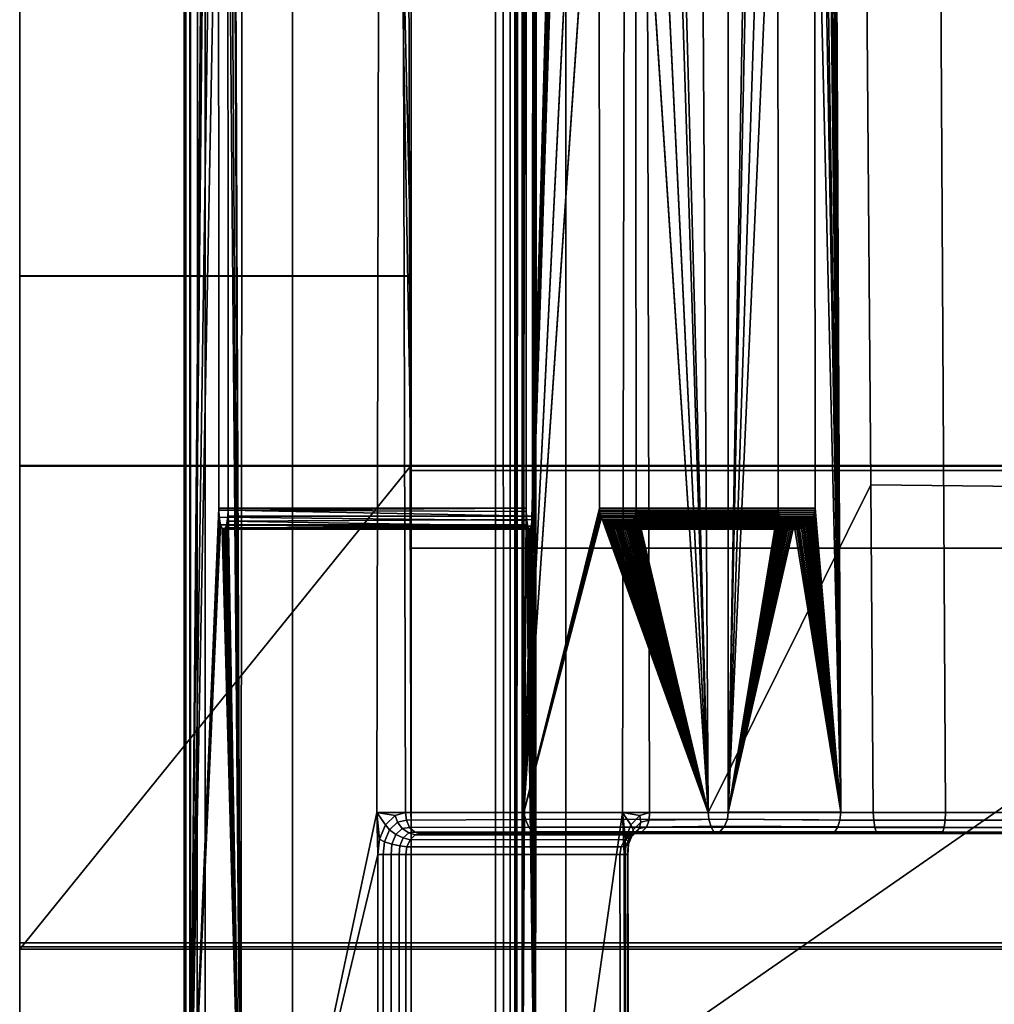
# Model space of a CAD drawing. Extents: x -11.8 to 11.8, y 0 to 23.7.
# Tile 4 of 52: x -11.8 to -9.5, y 4.4 to 6.8. Entities that reach past the tile are written whole.
import ezdxf

# ---------------------------------------------------------------- set-up
doc = ezdxf.new("R2010")
doc.units = 0
doc.layers.add('SHPM78Z54N_TRADECAD', color=7, linetype='CONTINUOUS')

msp = doc.modelspace()

# ---------------------------------------------------------------- linework, layer by layer
at = {"layer": 'SHPM78Z54N_TRADECAD'}
for points in [[(-10.9122, 3.9269, 33.0011), (-10.9122, 15.0961, 19.7089), (-10.9122, 21.3133, 19.7324), (-10.9122, 22.9695, 26.2503)], [(-10.9122, 22.9695, 26.2503), (-10.9122, 22.9609, 32.9904), (-10.9122, 3.9269, 33.0011)], [(-10.9122, 22.9659, 33.0011), (-9.1047, 21.874, 33.0011), (-9.1047, 5.1816, 33.0011), (-10.9122, 3.9269, 33.0011)], [(-10.9122, 22.9609, 32.9904), (-10.9122, 22.9659, 33.0011), (-10.9122, 3.9269, 33.0011)], [(-11.4521, 15.0164, 19.7867), (-11.4521, 21.3805, 19.7743), (-11.4368, 19.7363, 29.287), (-11.4521, 3.9459, 29.1788)], [(-10.6468, 19.7363, 29.2866), (-10.6621, 21.3805, 19.7738), (-10.6621, 15.0163, 19.7862), (-10.6621, 3.9458, 29.1783)], [(-11.4521, 3.9459, 29.2038), (-11.4521, 3.9459, 29.1788), (-11.4368, 19.7363, 29.287), (-11.4368, 19.7359, 29.312)], [(-11.4521, 3.9459, 29.2288), (-11.4521, 3.9459, 29.2038), (-11.4368, 19.7359, 29.312), (-11.4368, 19.7357, 29.337)], [(-11.4367, 19.7357, 29.387), (-11.4369, 19.7516, 31.9273), (-11.4385, 3.9459, 31.8768), (-11.452, 3.9459, 29.2788)], [(-11.4369, 19.7516, 31.9273), (-11.3723, 13.2742, 32.1813), (-11.3734, 11.3645, 32.1807), (-11.4385, 3.9459, 31.8768)], [(-11.3021, 19.7516, 32.4329), (-11.3175, 3.9459, 32.4037), (-11.3476, 11.3548, 32.2775), (-11.3465, 13.2645, 32.278)], [(-11.1946, 3.9459, 32.6777), (-11.3175, 3.9459, 32.4037), (-11.3021, 19.7516, 32.4329), (-11.1947, 19.7516, 32.6785)], [(-10.9941, 4.8908, 32.9711), (-11.1946, 3.9459, 32.6777), (-11.1947, 19.7516, 32.6785), (-10.9644, 19.7516, 33.0082)], [(-10.9258, 4.8909, 33.0484), (-10.9941, 4.8908, 32.9711), (-10.9644, 19.7516, 33.0082)], [(-10.6436, 19.7516, 33.3356), (-10.6445, 4.8909, 33.3333), (-10.9258, 4.8909, 33.0484), (-10.9644, 19.7516, 33.0082)], [(-10.6621, 3.9458, 29.1783), (-10.6621, 3.9458, 29.2033), (-10.6468, 19.7359, 29.3116), (-10.6468, 19.7363, 29.2866)], [(-10.6621, 3.9458, 29.2033), (-10.6621, 3.9458, 29.2283), (-10.6468, 19.7357, 29.3366), (-10.6468, 19.7359, 29.3116)], [(-10.662, 3.9458, 29.2783), (-10.6485, 3.9459, 31.8068), (-10.6469, 19.7516, 31.8578), (-10.6467, 19.7356, 29.3865)], [(-10.6422, 14.2395, 31.8659), (-10.6437, 17.1145, 31.8665), (-10.6469, 19.7516, 31.8578), (-10.6485, 3.9459, 31.8068)], [(-10.4696, 13.2645, 33.4259), (-10.4684, 11.3645, 33.424), (-10.6445, 4.8909, 33.3333), (-10.6436, 19.7516, 33.3356)], [(-10.6226, 10.3895, 31.9663), (-10.6171, 3.9458, 32.0106), (-10.6072, 19.7515, 32.0545), (-10.6226, 11.3548, 31.9653)], [(-10.6171, 3.9458, 32.0106), (-10.5447, 3.9456, 32.2446), (-10.5459, 19.7513, 32.2452), (-10.6072, 19.7515, 32.0545)], [(-10.4104, 4.8907, 32.4603), (-10.3807, 19.7518, 32.4973), (-10.5459, 19.7513, 32.2452), (-10.5447, 3.9456, 32.2446)], [(-10.3807, 19.7518, 32.4973), (-10.4104, 4.8907, 32.4603), (-10.3458, 4.8909, 32.5269)], [(-10.2064, 4.8909, 33.5641), (-10.3815, 11.3645, 33.4738), (-10.3836, 13.2645, 33.477), (-10.2988, 19.7516, 33.5434)], [(-10.1585, 4.8919, 32.683), (-10.158, 19.7526, 32.6826), (-10.3807, 19.7518, 32.4973), (-10.3458, 4.8909, 32.5269)], [(-9.9333, 19.7516, 33.6764), (-9.82, 5.6699, 33.7016), (-10.2064, 4.8909, 33.5641), (-10.2988, 19.7516, 33.5434)], [(-10.1585, 4.8919, 32.683), (-10.0434, 11.3645, 32.7569), (-10.0447, 13.2645, 32.7589), (-10.158, 19.7526, 32.6826)], [(-9.8908, 4.8919, 32.8382), (-9.9635, 19.7526, 32.8245), (-9.9636, 17.1145, 32.8178), (-9.9626, 16.1395, 32.8161)], [(-9.642, 4.8913, 32.9253), (-9.725, 19.7519, 32.9009), (-9.9635, 19.7526, 32.8245), (-9.8908, 4.8919, 32.8382)], [(-9.4794, 19.7516, 33.7331), (-9.3116, 5.6646, 33.7334), (-9.82, 5.6699, 33.7016), (-9.9333, 19.7516, 33.6764)], [(-9.2668, 4.8909, 32.9434), (-9.4432, 19.7516, 32.9431), (-9.725, 19.7519, 32.9009), (-9.642, 4.8913, 32.9253)], [(-11.452, 3.9459, 29.2538), (-11.4521, 3.9459, 29.2288), (-11.4368, 19.7357, 29.337), (-11.4367, 19.7356, 29.362)], [(-11.452, 3.9459, 29.2788), (-11.452, 3.9459, 29.2538), (-11.4367, 19.7356, 29.362), (-11.4367, 19.7357, 29.387)], [(-10.6621, 3.9458, 29.2283), (-10.662, 3.9458, 29.2533), (-10.6467, 19.7356, 29.3615), (-10.6468, 19.7357, 29.3366)], [(-10.662, 3.9458, 29.2533), (-10.662, 3.9458, 29.2783), (-10.6467, 19.7356, 29.3865), (-10.6467, 19.7356, 29.3615)], [(-9.8908, 4.8919, 32.8382), (-9.9626, 16.1395, 32.8161), (-9.9604, 14.2395, 32.8128)], [(-10.926, 10.1038, 12.6134), (-10.9122, 15.0961, 19.7089), (-10.9122, 3.9269, 33.0011), (-10.9122, 4.7232, 19.6589)], [(-11.4521, 15.0164, 19.7867), (-11.4521, 3.9459, 29.1788), (-11.4521, 3.9777, 13.305), (-11.4521, 15.0178, 13.305)], [(-11.4521, 3.9812, 11.5923), (-11.4521, 13.0503, 11.5923), (-11.4521, 15.0178, 13.305), (-11.4521, 3.9777, 13.305)], [(-10.6621, 3.9777, 13.305), (-10.6621, 15.0177, 13.305), (-10.6621, 13.0502, 11.5923), (-10.6621, 3.9811, 11.5923)], [(-10.6621, 3.9777, 13.305), (-10.6621, 3.9458, 29.1783), (-10.6621, 15.0163, 19.7862), (-10.6621, 15.0177, 13.305)], [(10.8391, 12.2355, 0.0397), (-11.8433, 14.8549, 0.0397), (-11.8433, 4.581, 0.0397), (10.8391, 4.581, 0.0397)], [(-11.8433, 4.581, 0.0397), (-11.8433, 14.8549, 0.0397), (-11.8433, 13.1114, 3.0908), (-11.8433, 8.378, 3.5149)], [(-10.6485, 3.9459, 31.8068), (-10.6408, 11.3645, 31.8652), (-10.6416, 13.2742, 31.8666), (-10.6422, 14.2395, 31.8659)], [(-9.8908, 4.8919, 32.8382), (-9.9604, 14.2395, 32.8128), (-9.9594, 13.2645, 32.8111)], [(-9.8908, 4.8919, 32.8382), (-9.9594, 13.2645, 32.8111), (-9.9572, 11.3645, 32.8078)], [(-11.4521, 3.9822, 11.0751), (-11.4522, 7.3904, 8.1058), (-11.4521, 13.0503, 11.5923), (-11.4521, 3.9812, 11.5923)], [(-10.6621, 13.0502, 11.5923), (-10.6622, 7.3903, 8.1053), (-10.6621, 3.9822, 11.0746), (-10.6621, 3.9811, 11.5923)], [(-11.4385, 3.9459, 31.8768), (-11.3734, 11.3645, 32.1807), (-11.3727, 10.3992, 32.1814)], [(-11.3175, 3.9459, 32.4037), (-11.3477, 10.3895, 32.2786), (-11.3476, 11.3548, 32.2775)], [(-10.6485, 3.9459, 31.8068), (-10.6394, 8.4895, 31.8646), (-10.6399, 10.4039, 31.8671), (-10.6408, 11.3645, 31.8652)], [(-10.6445, 4.8909, 33.3333), (-10.4684, 11.3645, 33.424), (-10.4682, 11.3596, 33.4241)], [(-10.6445, 4.8909, 33.3333), (-10.4682, 11.3596, 33.4241), (-10.4678, 11.3564, 33.4243)], [(-10.6445, 4.8909, 33.3333), (-10.4678, 11.3564, 33.4243), (-10.4669, 11.3517, 33.4248)], [(-10.2064, 4.8909, 33.5641), (-10.3808, 10.3895, 33.4727), (-10.3815, 11.3645, 33.4738)], [(-10.1585, 4.8919, 32.683), (-10.0428, 10.3895, 32.7559), (-10.0434, 11.3645, 32.7569)], [(-9.9562, 10.3895, 32.8061), (-9.8908, 4.8919, 32.8382), (-9.9572, 11.3645, 32.8078)], [(-10.6445, 4.8909, 33.3333), (-10.4669, 11.3517, 33.4248), (-10.4657, 11.3472, 33.4255)], [(-10.6445, 4.8909, 33.3333), (-10.4657, 11.3472, 33.4255), (-10.4641, 11.3429, 33.4264)], [(-10.6445, 4.8909, 33.3333), (-10.4641, 11.3429, 33.4264), (-10.4622, 11.3388, 33.4275)], [(-10.6445, 4.8909, 33.3333), (-10.4622, 11.3388, 33.4275), (-10.46, 11.335, 33.4287)], [(-10.6445, 4.8909, 33.3333), (-10.46, 11.335, 33.4287), (-10.4575, 11.3314, 33.4302)], [(-10.6445, 4.8909, 33.3333), (-10.4575, 11.3314, 33.4302), (-10.4547, 11.3281, 33.4318)], [(-10.6445, 4.8909, 33.3333), (-10.4547, 11.3281, 33.4318), (-10.4517, 11.3251, 33.4335)], [(-10.6445, 4.8909, 33.3333), (-10.4517, 11.3251, 33.4335), (-10.4484, 11.3224, 33.4354)], [(-10.6445, 4.8909, 33.3333), (-10.4484, 11.3224, 33.4354), (-10.4449, 11.3201, 33.4373)], [(-10.6445, 4.8909, 33.3333), (-10.4449, 11.3201, 33.4373), (-10.4412, 11.3182, 33.4395), (-10.4677, 10.3895, 33.423)], [(-11.4385, 3.9459, 31.8768), (-11.3727, 10.3992, 32.1814), (-11.3718, 8.4895, 32.18)], [(-11.3175, 3.9459, 32.4037), (-11.3486, 8.4846, 32.2787), (-11.3477, 10.3895, 32.2786)], [(-10.4677, 10.3895, 33.423), (-10.4665, 8.4895, 33.421), (-10.6445, 4.8909, 33.3333)], [(-10.6171, 3.9458, 32.0106), (-10.6226, 10.3895, 31.9663), (-10.623, 8.4846, 31.9662)], [(-10.2064, 4.8909, 33.5641), (-10.3796, 8.4895, 33.4707), (-10.3808, 10.3895, 33.4727)], [(-10.1585, 4.8919, 32.683), (-10.0415, 8.4895, 32.754), (-10.0428, 10.3895, 32.7559)], [(-9.9562, 10.3895, 32.8061), (-9.9547, 9.0292, 32.8037), (-9.8908, 4.8919, 32.8382)], [(-10.9122, 5.5195, 6.3166), (-10.9122, 5.704, 6.001), (-10.9447, 7.5364, 4.7182), (-10.9122, 10.2526, 6.2526)], [(-10.926, 10.1038, 12.6134), (-10.9122, 4.7232, 19.6589), (-10.9122, 5.5195, 6.3166), (-10.9122, 10.2526, 6.2526)], [(-9.9547, 9.0292, 32.8037), (-9.9543, 8.4895, 32.8031), (-9.8908, 4.8919, 32.8382)], [(-11.4385, 3.9459, 31.8768), (-11.3718, 8.4895, 32.18), (-11.3708, 7.5289, 32.1819)], [(-11.3175, 3.9459, 32.4037), (-11.3485, 7.5145, 32.2789), (-11.3486, 8.4846, 32.2787)], [(-10.6388, 7.5242, 31.8654), (-10.6394, 8.4895, 31.8646), (-10.6485, 3.9459, 31.8068), (-10.6393, 5.6145, 31.8646)], [(-10.4665, 8.4895, 33.421), (-10.4663, 8.4846, 33.4211), (-10.6445, 4.8909, 33.3333)], [(-10.4663, 8.4846, 33.4211), (-10.4657, 7.5195, 33.4201), (-10.6445, 4.8909, 33.3333)], [(-10.6232, 7.5145, 31.9665), (-10.6171, 3.9458, 32.0106), (-10.623, 8.4846, 31.9662)], [(-10.2064, 4.8909, 33.5641), (-10.3798, 8.4846, 33.4706), (-10.3796, 8.4895, 33.4707)], [(-10.3792, 7.5195, 33.4696), (-10.3798, 8.4846, 33.4706), (-10.2064, 4.8909, 33.5641)], [(-10.1585, 4.8919, 32.683), (-10.0409, 7.5145, 32.753), (-10.0415, 8.4895, 32.754)], [(-9.9543, 8.4895, 32.8031), (-9.9537, 7.5145, 32.8021), (-9.8908, 4.8919, 32.8382)], [(-11.8433, 4.5719, 3.3044), (-11.8433, 8.378, 3.5149), (-11.8433, 7.7098, 4.1951)], [(-11.8433, 4.581, 0.0397), (-11.8433, 8.378, 3.5149), (-11.8433, 4.5719, 3.3044)], [(-11.8433, 4.5719, 3.3044), (-11.8433, 7.7098, 4.1951), (-11.8433, 7.5364, 4.7182), (-11.8433, 6.1668, 4.7181)], [(-11.8433, 7.5364, 4.7182), (-10.9447, 7.5364, 4.7182), (-10.9122, 6.1668, 4.7181), (-11.8433, 6.1668, 4.7181)], [(-11.4385, 3.9459, 31.8768), (-11.3708, 7.5289, 32.1819), (-11.3701, 5.6145, 32.1793)], [(-10.6393, 5.6145, 31.8646), (-11.3701, 5.6145, 32.1793), (-11.3708, 7.5289, 32.1819), (-10.6388, 7.5242, 31.8654)], [(-10.9122, 5.704, 6.001), (-10.9122, 5.7143, 5.1084), (-10.9122, 6.166, 5.1098), (-10.9447, 7.5364, 4.7182)], [(-10.9122, 6.166, 5.1098), (-10.9122, 6.1668, 4.7181), (-10.9447, 7.5364, 4.7182)], [(-10.4657, 7.5195, 33.4201), (-10.4659, 7.5145, 33.42), (-10.6445, 4.8909, 33.3333)], [(-10.379, 7.5145, 33.4697), (-10.3792, 7.5195, 33.4696), (-10.2064, 4.8909, 33.5641)], [(-10.6232, 7.5145, 31.9665), (-11.3485, 7.5145, 32.2789), (-11.3474, 5.6096, 32.2782), (-10.6241, 5.5958, 31.963)], [(-11.3175, 3.9459, 32.4037), (-11.3474, 5.6096, 32.2782), (-11.3485, 7.5145, 32.2789)], [(-10.4659, 7.5145, 33.42), (-10.4646, 5.6145, 33.4181), (-10.6445, 4.8909, 33.3333)], [(-10.6232, 7.5145, 31.9665), (-10.6241, 5.5958, 31.963), (-10.6171, 3.9458, 32.0106)], [(-10.0397, 5.6145, 32.751), (-10.4646, 5.6145, 33.4181), (-10.4659, 7.5145, 33.42), (-10.0409, 7.5145, 32.753)], [(-10.3777, 5.6145, 33.4678), (-10.379, 7.5145, 33.4697), (-10.2064, 4.8909, 33.5641)], [(-9.9537, 7.5145, 32.8021), (-10.379, 7.5145, 33.4697), (-10.3777, 5.6145, 33.4678), (-9.9524, 5.6145, 32.8002)], [(-10.0397, 5.6145, 32.751), (-10.0409, 7.5145, 32.753), (-10.1585, 4.8919, 32.683)], [(-9.8908, 4.8919, 32.8382), (-9.9537, 7.5145, 32.8021), (-9.9524, 5.6145, 32.8002)], [(-11.4486, 7.377, 8.093), (-11.4522, 7.3904, 8.1058), (-11.4521, 3.9822, 11.0751), (-11.4484, 3.9799, 11.0545)], [(-11.4375, 7.3646, 8.0812), (-11.4486, 7.377, 8.093), (-11.4484, 3.9799, 11.0545), (-11.4375, 3.9779, 11.0371)], [(-10.6657, 7.3769, 8.0925), (-10.6768, 7.3646, 8.0808), (-10.6768, 3.9779, 11.0367), (-10.6659, 3.9799, 11.0541)], [(-10.6622, 7.3903, 8.1053), (-10.6657, 7.3769, 8.0925), (-10.6659, 3.9799, 11.0541), (-10.6621, 3.9822, 11.0746)], [(-11.4206, 7.3565, 8.0735), (-11.4375, 7.3646, 8.0812), (-11.4375, 3.9779, 11.0371), (-11.4213, 3.9766, 11.0255)], [(-11.4022, 7.3539, 8.0711), (-11.4206, 7.3565, 8.0735), (-11.4213, 3.9766, 11.0255), (-11.4021, 3.9762, 11.0214)], [(-11.4022, 7.3539, 8.0711), (-11.4021, 3.9762, 11.0214), (-10.7121, 3.9761, 11.021), (-10.7122, 7.3539, 8.0706)], [(-10.6937, 7.3564, 8.0731), (-10.7122, 7.3539, 8.0706), (-10.7121, 3.9761, 11.021), (-10.693, 3.9766, 11.0251)], [(-10.6768, 7.3646, 8.0808), (-10.6937, 7.3564, 8.0731), (-10.693, 3.9766, 11.0251), (-10.6768, 3.9779, 11.0367)], [(-11.8433, 5.7143, 5.1084), (-11.8433, 5.7163, 4.9527), (-11.8433, 6.1668, 4.7181), (-11.8433, 6.166, 5.1098)], [(-11.8433, 4.5719, 3.3044), (-11.8433, 6.1668, 4.7181), (-11.8433, 5.7163, 4.9527), (-11.8433, 4.5661, 3.7945)], [(-11.8433, 6.1668, 4.7181), (-10.9122, 6.1668, 4.7181), (-10.9122, 6.166, 5.1098), (-11.8433, 6.166, 5.1098)], [(-11.8433, 6.166, 5.1098), (-10.9122, 6.166, 5.1098), (-10.9122, 5.7143, 5.1084), (-11.8433, 5.7143, 5.1084)], [(-11.8433, 5.7163, 4.9527), (-11.8433, 5.7143, 5.1084), (-10.9122, 5.7143, 5.1084), (-10.9122, 5.7163, 4.9527)], [(-10.9122, 5.7163, 4.9527), (11.7095, 5.7163, 4.9527), (11.7095, 4.5661, 3.7945), (-11.8433, 4.5661, 3.7945)], [(-11.8433, 5.7163, 4.9527), (-10.9122, 5.7163, 4.9527), (-11.8433, 4.5661, 3.7945)], [(-10.9122, 5.7143, 5.1084), (10.8391, 5.7144, 5.1122), (11.7095, 5.7163, 4.9527), (-10.9122, 5.7163, 4.9527)], [(10.8391, 5.704, 6.001), (10.8391, 5.7144, 5.1122), (-10.9122, 5.7143, 5.1084), (-10.9122, 5.704, 6.001)], [(10.8391, 5.5195, 6.3166), (10.8391, 5.704, 6.001), (-10.9122, 5.704, 6.001), (-10.9122, 5.5195, 6.3166)], [(-9.82, 5.6699, 33.7016), (-9.8138, 4.8909, 33.703), (-10.2064, 4.8909, 33.5641)], [(-9.3116, 5.6646, 33.7334), (-9.3024, 4.8909, 33.7334), (-9.8138, 4.8909, 33.703), (-9.82, 5.6699, 33.7016)], [(-11.4385, 3.9459, 31.8768), (-11.3701, 5.6145, 32.1793), (-11.3701, 5.6096, 32.1796)], [(-11.4385, 3.9459, 31.8768), (-11.3701, 5.6096, 32.1796), (-11.369, 5.5929, 32.1842)], [(-11.3701, 5.6096, 32.1796), (-10.6393, 5.6145, 31.8646), (-10.6392, 5.6064, 31.8652)], [(-11.3701, 5.6145, 32.1793), (-10.6393, 5.6145, 31.8646), (-11.3701, 5.6096, 32.1796)], [(-11.369, 5.5929, 32.1842), (-11.3701, 5.6096, 32.1796), (-10.6392, 5.6064, 31.8652), (-10.6378, 5.585, 31.8744)], [(-11.3498, 5.5838, 32.268), (-10.6248, 5.5875, 31.9586), (-10.6241, 5.5958, 31.963), (-11.3482, 5.5958, 32.2748)], [(-11.3175, 3.9459, 32.4037), (-11.3498, 5.5838, 32.268), (-11.3482, 5.5958, 32.2748)], [(-11.3482, 5.5958, 32.2748), (-10.6241, 5.5958, 31.963), (-11.3474, 5.6096, 32.2782)], [(-11.3175, 3.9459, 32.4037), (-11.3482, 5.5958, 32.2748), (-11.3474, 5.6096, 32.2782)], [(-10.6485, 3.9459, 31.8068), (-10.6392, 5.6064, 31.8652), (-10.6393, 5.6145, 31.8646)], [(-10.6392, 5.6064, 31.8652), (-10.6485, 3.9459, 31.8068), (-10.6171, 3.9458, 32.0106)], [(-10.6445, 4.8909, 33.3333), (-10.4646, 5.6145, 33.4181), (-10.4644, 5.6096, 33.4182)], [(-10.6445, 4.8909, 33.3333), (-10.4644, 5.6096, 33.4182), (-10.464, 5.6064, 33.4184)], [(-10.6445, 4.8909, 33.3333), (-10.464, 5.6064, 33.4184), (-10.4632, 5.6017, 33.4189)], [(-10.6445, 4.8909, 33.3333), (-10.4632, 5.6017, 33.4189), (-10.4619, 5.5972, 33.4196)], [(-10.6445, 4.8909, 33.3333), (-10.4619, 5.5972, 33.4196), (-10.4604, 5.5929, 33.4205)], [(-10.6378, 5.585, 31.8744), (-10.6392, 5.6064, 31.8652), (-10.6171, 3.9458, 32.0106)], [(-10.6241, 5.5958, 31.963), (-10.6248, 5.5875, 31.9586), (-10.6171, 3.9458, 32.0106)], [(-10.4646, 5.6145, 33.4181), (-10.0397, 5.6145, 32.751), (-10.0395, 5.6096, 32.7511), (-10.4644, 5.6096, 33.4182)], [(-10.4644, 5.6096, 33.4182), (-10.0395, 5.6096, 32.7511), (-10.0391, 5.6064, 32.7513), (-10.464, 5.6064, 33.4184)], [(-10.464, 5.6064, 33.4184), (-10.0391, 5.6064, 32.7513), (-10.0382, 5.6017, 32.7518), (-10.4632, 5.6017, 33.4189)], [(-10.4632, 5.6017, 33.4189), (-10.0382, 5.6017, 32.7518), (-10.037, 5.5972, 32.7525), (-10.4619, 5.5972, 33.4196)], [(-10.4619, 5.5972, 33.4196), (-10.037, 5.5972, 32.7525), (-10.0354, 5.5929, 32.7534), (-10.4604, 5.5929, 33.4205)], [(-10.2064, 4.8909, 33.5641), (-10.3825, 5.5915, 33.465), (-10.3808, 5.5958, 33.4659)], [(-10.3825, 5.5915, 33.465), (-9.9573, 5.5915, 32.7974), (-9.9556, 5.5958, 32.7984), (-10.3808, 5.5958, 33.4659)], [(-10.2064, 4.8909, 33.5641), (-10.3808, 5.5958, 33.4659), (-10.3795, 5.6002, 33.4667)], [(-10.3808, 5.5958, 33.4659), (-9.9556, 5.5958, 32.7984), (-9.9542, 5.6002, 32.7992), (-10.3795, 5.6002, 33.4667)], [(-10.2064, 4.8909, 33.5641), (-10.3795, 5.6002, 33.4667), (-10.3785, 5.6048, 33.4673)], [(-10.3785, 5.6048, 33.4673), (-10.3795, 5.6002, 33.4667), (-9.9542, 5.6002, 32.7992), (-9.9532, 5.6048, 32.7997)], [(-10.2064, 4.8909, 33.5641), (-10.3785, 5.6048, 33.4673), (-10.3779, 5.6096, 33.4676)], [(-10.3785, 5.6048, 33.4673), (-9.9532, 5.6048, 32.7997), (-9.9526, 5.6096, 32.8001), (-10.3779, 5.6096, 33.4676)], [(-10.2064, 4.8909, 33.5641), (-10.3779, 5.6096, 33.4676), (-10.3777, 5.6145, 33.4678)], [(-10.3779, 5.6096, 33.4676), (-9.9526, 5.6096, 32.8001), (-9.9524, 5.6145, 32.8002), (-10.3777, 5.6145, 33.4678)], [(-10.0395, 5.6096, 32.7511), (-10.0397, 5.6145, 32.751), (-10.1585, 4.8919, 32.683)], [(-10.0391, 5.6064, 32.7513), (-10.0395, 5.6096, 32.7511), (-10.1585, 4.8919, 32.683)], [(-10.0382, 5.6017, 32.7518), (-10.0391, 5.6064, 32.7513), (-10.1585, 4.8919, 32.683)], [(-10.037, 5.5972, 32.7525), (-10.0382, 5.6017, 32.7518), (-10.1585, 4.8919, 32.683)], [(-10.0354, 5.5929, 32.7534), (-10.037, 5.5972, 32.7525), (-10.1585, 4.8919, 32.683)], [(-9.8908, 4.8919, 32.8382), (-9.9556, 5.5958, 32.7984), (-9.9573, 5.5915, 32.7974)], [(-9.8908, 4.8919, 32.8382), (-9.9542, 5.6002, 32.7992), (-9.9556, 5.5958, 32.7984)], [(-9.8908, 4.8919, 32.8382), (-9.9532, 5.6048, 32.7997), (-9.9542, 5.6002, 32.7992)], [(-9.8908, 4.8919, 32.8382), (-9.9526, 5.6096, 32.8001), (-9.9532, 5.6048, 32.7997)], [(-9.8908, 4.8919, 32.8382), (-9.9524, 5.6145, 32.8002), (-9.9526, 5.6096, 32.8001)], [(-11.4385, 3.9459, 31.8768), (-11.369, 5.5929, 32.1842), (-11.3657, 5.5751, 32.1984)], [(-11.362, 5.5666, 32.2147), (-11.3175, 3.9459, 32.4037), (-11.4385, 3.9459, 31.8768), (-11.3657, 5.5751, 32.1984)], [(-11.3657, 5.5751, 32.1984), (-11.369, 5.5929, 32.1842), (-10.6378, 5.585, 31.8744), (-10.6363, 5.5751, 31.8842)], [(-11.3657, 5.5751, 32.1984), (-10.6344, 5.5682, 31.8965), (-11.362, 5.5666, 32.2147)], [(-11.3657, 5.5751, 32.1984), (-10.6363, 5.5751, 31.8842), (-10.6344, 5.5682, 31.8965)], [(-11.352, 5.5742, 32.2582), (-11.3548, 5.5676, 32.246), (-10.6274, 5.5716, 31.9419)], [(-11.3175, 3.9459, 32.4037), (-11.3548, 5.5676, 32.246), (-11.352, 5.5742, 32.2582)], [(-11.3498, 5.5838, 32.268), (-11.352, 5.5742, 32.2582), (-10.6274, 5.5716, 31.9419)], [(-11.3175, 3.9459, 32.4037), (-11.352, 5.5742, 32.2582), (-11.3498, 5.5838, 32.268)], [(-11.3498, 5.5838, 32.268), (-10.6274, 5.5716, 31.9419), (-10.6248, 5.5875, 31.9586)], [(-10.6445, 4.8909, 33.3333), (-10.4604, 5.5929, 33.4205), (-10.2064, 4.8909, 33.5641)], [(-10.6363, 5.5751, 31.8842), (-10.6378, 5.585, 31.8744), (-10.6171, 3.9458, 32.0106)], [(-10.6344, 5.5682, 31.8965), (-10.6363, 5.5751, 31.8842), (-10.6171, 3.9458, 32.0106)], [(-10.6248, 5.5875, 31.9586), (-10.6274, 5.5716, 31.9419), (-10.6171, 3.9458, 32.0106)], [(-10.2064, 4.8909, 33.5641), (-10.4604, 5.5929, 33.4205), (-10.4584, 5.5888, 33.4215)], [(-10.4584, 5.5888, 33.4215), (-10.4604, 5.5929, 33.4205), (-10.0354, 5.5929, 32.7534), (-10.0335, 5.5888, 32.7545)], [(-10.2064, 4.8909, 33.5641), (-10.4584, 5.5888, 33.4215), (-10.4562, 5.585, 33.4228)], [(-10.4584, 5.5888, 33.4215), (-10.0335, 5.5888, 32.7545), (-10.0312, 5.585, 32.7557), (-10.4562, 5.585, 33.4228)], [(-10.2064, 4.8909, 33.5641), (-10.4562, 5.585, 33.4228), (-10.4537, 5.5814, 33.4242)], [(-10.4537, 5.5814, 33.4242), (-10.4562, 5.585, 33.4228), (-10.0312, 5.585, 32.7557), (-10.0287, 5.5814, 32.7571)], [(-10.2064, 4.8909, 33.5641), (-10.4537, 5.5814, 33.4242), (-10.4509, 5.5781, 33.4258)], [(-10.4537, 5.5814, 33.4242), (-10.0287, 5.5814, 32.7571), (-10.0259, 5.5781, 32.7587), (-10.4509, 5.5781, 33.4258)], [(-10.2064, 4.8909, 33.5641), (-10.4509, 5.5781, 33.4258), (-10.4479, 5.5751, 33.4276)], [(-10.4509, 5.5781, 33.4258), (-10.0259, 5.5781, 32.7587), (-10.0229, 5.5751, 32.7604), (-10.4479, 5.5751, 33.4276)], [(-10.2064, 4.8909, 33.5641), (-10.4479, 5.5751, 33.4276), (-10.4446, 5.5724, 33.4294)], [(-10.4479, 5.5751, 33.4276), (-10.0229, 5.5751, 32.7604), (-10.0196, 5.5724, 32.7623), (-10.4446, 5.5724, 33.4294)], [(-10.2064, 4.8909, 33.5641), (-10.4446, 5.5724, 33.4294), (-10.4411, 5.5701, 33.4314)], [(-10.4446, 5.5724, 33.4294), (-10.0196, 5.5724, 32.7623), (-10.0161, 5.5701, 32.7643), (-10.4411, 5.5701, 33.4314)], [(-10.2064, 4.8909, 33.5641), (-10.3988, 5.5716, 33.4556), (-10.3955, 5.5742, 33.4576)], [(-10.3988, 5.5716, 33.4556), (-9.9736, 5.5716, 32.7882), (-9.9702, 5.5742, 32.7901), (-10.3955, 5.5742, 33.4576)], [(-10.2064, 4.8909, 33.5641), (-10.3955, 5.5742, 33.4576), (-10.3923, 5.5771, 33.4593)], [(-10.3955, 5.5742, 33.4576), (-9.9702, 5.5742, 32.7901), (-9.9671, 5.5771, 32.7919), (-10.3923, 5.5771, 33.4593)], [(-10.2064, 4.8909, 33.5641), (-10.3923, 5.5771, 33.4593), (-10.3895, 5.5803, 33.461)], [(-10.3923, 5.5771, 33.4593), (-9.9671, 5.5771, 32.7919), (-9.9642, 5.5803, 32.7935), (-10.3895, 5.5803, 33.461)], [(-10.2064, 4.8909, 33.5641), (-10.3895, 5.5803, 33.461), (-10.3869, 5.5838, 33.4625)], [(-10.3869, 5.5838, 33.4625), (-10.3895, 5.5803, 33.461), (-9.9642, 5.5803, 32.7935), (-9.9616, 5.5838, 32.795)], [(-10.2064, 4.8909, 33.5641), (-10.3869, 5.5838, 33.4625), (-10.3846, 5.5875, 33.4638)], [(-10.3869, 5.5838, 33.4625), (-9.9616, 5.5838, 32.795), (-9.9593, 5.5875, 32.7963), (-10.3846, 5.5875, 33.4638)], [(-10.2064, 4.8909, 33.5641), (-10.3846, 5.5875, 33.4638), (-10.3825, 5.5915, 33.465)], [(-10.3825, 5.5915, 33.465), (-10.3846, 5.5875, 33.4638), (-9.9593, 5.5875, 32.7963), (-9.9573, 5.5915, 32.7974)], [(-10.0335, 5.5888, 32.7545), (-10.0354, 5.5929, 32.7534), (-10.1585, 4.8919, 32.683)], [(-10.0312, 5.585, 32.7557), (-10.0335, 5.5888, 32.7545), (-10.1585, 4.8919, 32.683)], [(-10.0287, 5.5814, 32.7571), (-10.0312, 5.585, 32.7557), (-10.1585, 4.8919, 32.683)], [(-10.0259, 5.5781, 32.7587), (-10.0287, 5.5814, 32.7571), (-10.1585, 4.8919, 32.683)], [(-10.0229, 5.5751, 32.7604), (-10.0259, 5.5781, 32.7587), (-10.1585, 4.8919, 32.683)], [(-10.0196, 5.5724, 32.7623), (-10.0229, 5.5751, 32.7604), (-10.1585, 4.8919, 32.683)], [(-10.0161, 5.5701, 32.7643), (-10.0196, 5.5724, 32.7623), (-10.1585, 4.8919, 32.683)], [(-9.8908, 4.8919, 32.8382), (-9.9702, 5.5742, 32.7901), (-9.9736, 5.5716, 32.7882)], [(-9.8908, 4.8919, 32.8382), (-9.9671, 5.5771, 32.7919), (-9.9702, 5.5742, 32.7901)], [(-9.8908, 4.8919, 32.8382), (-9.9642, 5.5803, 32.7935), (-9.9671, 5.5771, 32.7919)], [(-9.8908, 4.8919, 32.8382), (-9.9616, 5.5838, 32.795), (-9.9642, 5.5803, 32.7935)], [(-9.8908, 4.8919, 32.8382), (-9.9593, 5.5875, 32.7963), (-9.9616, 5.5838, 32.795)], [(-9.8908, 4.8919, 32.8382), (-9.9573, 5.5915, 32.7974), (-9.9593, 5.5875, 32.7963)], [(-11.362, 5.5666, 32.2147), (-10.6344, 5.5682, 31.8965), (-10.6322, 5.5648, 31.9106)], [(-11.362, 5.5666, 32.2147), (-10.6322, 5.5648, 31.9106), (-11.3576, 5.5648, 32.2337)], [(-11.3175, 3.9459, 32.4037), (-11.362, 5.5666, 32.2147), (-11.3576, 5.5648, 32.2337)], [(-11.3576, 5.5648, 32.2337), (-10.6294, 5.5662, 31.9287), (-11.3548, 5.5676, 32.246)], [(-11.3175, 3.9459, 32.4037), (-11.3576, 5.5648, 32.2337), (-11.3548, 5.5676, 32.246)], [(-11.3576, 5.5648, 32.2337), (-10.6322, 5.5648, 31.9106), (-10.6294, 5.5662, 31.9287)], [(-11.3548, 5.5676, 32.246), (-10.6294, 5.5662, 31.9287), (-10.6274, 5.5716, 31.9419)], [(-10.6322, 5.5648, 31.9106), (-10.6344, 5.5682, 31.8965), (-10.6171, 3.9458, 32.0106)], [(-10.6294, 5.5662, 31.9287), (-10.6322, 5.5648, 31.9106), (-10.6171, 3.9458, 32.0106)], [(-10.6274, 5.5716, 31.9419), (-10.6294, 5.5662, 31.9287), (-10.6171, 3.9458, 32.0106)], [(-10.2064, 4.8909, 33.5641), (-10.4411, 5.5701, 33.4314), (-10.4374, 5.5682, 33.4335)], [(-10.4411, 5.5701, 33.4314), (-10.0161, 5.5701, 32.7643), (-10.0124, 5.5682, 32.7663), (-10.4374, 5.5682, 33.4335)], [(-10.2064, 4.8909, 33.5641), (-10.4374, 5.5682, 33.4335), (-10.4336, 5.5666, 33.4357)], [(-10.4336, 5.5666, 33.4357), (-10.4374, 5.5682, 33.4335), (-10.0124, 5.5682, 32.7663), (-10.0085, 5.5666, 32.7685)], [(-10.2064, 4.8909, 33.5641), (-10.4336, 5.5666, 33.4357), (-10.4296, 5.5655, 33.438)], [(-10.4336, 5.5666, 33.4357), (-10.0085, 5.5666, 32.7685), (-10.0045, 5.5655, 32.7708), (-10.4296, 5.5655, 33.438)], [(-10.2064, 4.8909, 33.5641), (-10.4296, 5.5655, 33.438), (-10.4254, 5.5648, 33.4404)], [(-10.4254, 5.5648, 33.4404), (-10.4296, 5.5655, 33.438), (-10.0045, 5.5655, 32.7708), (-10.0003, 5.5648, 32.7731)], [(-10.2064, 4.8909, 33.5641), (-10.4254, 5.5648, 33.4404), (-10.4211, 5.5645, 33.4429)], [(-10.4254, 5.5648, 33.4404), (-10.0003, 5.5648, 32.7731), (-9.996, 5.5645, 32.7756), (-10.4211, 5.5645, 33.4429)], [(-10.2064, 4.8909, 33.5641), (-10.4211, 5.5645, 33.4429), (-10.4169, 5.5648, 33.4453)], [(-10.4211, 5.5645, 33.4429), (-9.996, 5.5645, 32.7756), (-9.9917, 5.5648, 32.778), (-10.4169, 5.5648, 33.4453)], [(-10.2064, 4.8909, 33.5641), (-10.4169, 5.5648, 33.4453), (-10.4141, 5.5652, 33.4469)], [(-10.4169, 5.5648, 33.4453), (-9.9917, 5.5648, 32.778), (-9.9889, 5.5652, 32.7795), (-10.4141, 5.5652, 33.4469)], [(-10.2064, 4.8909, 33.5641), (-10.4141, 5.5652, 33.4469), (-10.41, 5.5662, 33.4492)], [(-10.41, 5.5662, 33.4492), (-10.4141, 5.5652, 33.4469), (-9.9889, 5.5652, 32.7795), (-9.9848, 5.5662, 32.7818)], [(-10.2064, 4.8909, 33.5641), (-10.41, 5.5662, 33.4492), (-10.4061, 5.5676, 33.4515)], [(-10.41, 5.5662, 33.4492), (-9.9848, 5.5662, 32.7818), (-9.9809, 5.5676, 32.7841), (-10.4061, 5.5676, 33.4515)], [(-10.2064, 4.8909, 33.5641), (-10.4061, 5.5676, 33.4515), (-10.4024, 5.5694, 33.4536)], [(-10.4024, 5.5694, 33.4536), (-10.4061, 5.5676, 33.4515), (-9.9809, 5.5676, 32.7841), (-9.9772, 5.5694, 32.7862)], [(-10.2064, 4.8909, 33.5641), (-10.4024, 5.5694, 33.4536), (-10.3988, 5.5716, 33.4556)], [(-10.3988, 5.5716, 33.4556), (-10.4024, 5.5694, 33.4536), (-9.9772, 5.5694, 32.7862), (-9.9736, 5.5716, 32.7882)], [(-10.0124, 5.5682, 32.7663), (-10.0161, 5.5701, 32.7643), (-10.1585, 4.8919, 32.683)], [(-10.0085, 5.5666, 32.7685), (-10.0124, 5.5682, 32.7663), (-10.1585, 4.8919, 32.683)], [(-10.0045, 5.5655, 32.7708), (-10.0085, 5.5666, 32.7685), (-10.1585, 4.8919, 32.683)], [(-10.1585, 4.8919, 32.683), (-9.8908, 4.8919, 32.8382), (-10.0003, 5.5648, 32.7731), (-10.0045, 5.5655, 32.7708)], [(-9.8908, 4.8919, 32.8382), (-9.996, 5.5645, 32.7756), (-10.0003, 5.5648, 32.7731)], [(-9.8908, 4.8919, 32.8382), (-9.9917, 5.5648, 32.778), (-9.996, 5.5645, 32.7756)], [(-9.8908, 4.8919, 32.8382), (-9.9889, 5.5652, 32.7795), (-9.9917, 5.5648, 32.778)], [(-9.8908, 4.8919, 32.8382), (-9.9848, 5.5662, 32.7818), (-9.9889, 5.5652, 32.7795)], [(-9.8908, 4.8919, 32.8382), (-9.9809, 5.5676, 32.7841), (-9.9848, 5.5662, 32.7818)], [(-9.8908, 4.8919, 32.8382), (-9.9772, 5.5694, 32.7862), (-9.9809, 5.5676, 32.7841)], [(-9.8908, 4.8919, 32.8382), (-9.9736, 5.5716, 32.7882), (-9.9772, 5.5694, 32.7862)], [(10.8391, 3.9269, 6.3166), (10.8391, 5.5195, 6.3166), (-10.9122, 5.5195, 6.3166), (-10.9122, 3.9269, 6.3166)], [(-10.9122, 3.9269, 33.0011), (-10.9122, 3.9269, 6.3166), (-10.9122, 5.5195, 6.3166), (-10.9122, 4.7232, 19.6589)], [(-8.6062, 4.4771, 33.0011), (-10.9122, 3.9269, 33.0011), (-9.1047, 5.1816, 33.0011)], [(-10.9941, 4.8908, 32.9711), (-10.9917, 4.7909, 32.9695), (-11.1946, 3.9459, 32.6777)], [(-10.9941, 4.8908, 32.9711), (-10.9258, 4.8909, 33.0484), (-10.9507, 4.8838, 33.0199)], [(-10.9917, 4.7909, 32.9695), (-10.9941, 4.8908, 32.9711), (-10.9878, 4.8276, 32.9755)], [(-10.9941, 4.8908, 32.9711), (-10.9507, 4.8838, 33.0199), (-10.9733, 4.8615, 32.9933)], [(-10.9941, 4.8908, 32.9711), (-10.9733, 4.8615, 32.9933), (-10.9878, 4.8276, 32.9755)], [(-10.9641, 4.8497, 33), (-10.9733, 4.8615, 32.9933), (-10.9507, 4.8838, 33.0199), (-10.945, 4.8678, 33.0218)], [(-10.9507, 4.8838, 33.0199), (-10.9258, 4.8909, 33.0484), (-10.9239, 4.8725, 33.0453), (-10.945, 4.8678, 33.0218)], [(-10.945, 4.8678, 33.0218), (-10.9239, 4.8725, 33.0453), (-10.9163, 4.8556, 33.0372), (-10.9336, 4.8529, 33.0186)], [(-10.9239, 4.8725, 33.0453), (-10.9258, 4.8909, 33.0484), (-10.6445, 4.8909, 33.3333), (-10.641, 4.874, 33.3287)], [(-10.9163, 4.8556, 33.0372), (-10.9239, 4.8725, 33.0453), (-10.641, 4.874, 33.3287), (-10.6328, 4.8558, 33.3177)], [(-10.641, 4.874, 33.3287), (-10.6445, 4.8909, 33.3333), (-10.2064, 4.8909, 33.5641), (-10.2051, 4.8751, 33.5611)], [(-10.6328, 4.8558, 33.3177), (-10.641, 4.874, 33.3287), (-10.2051, 4.8751, 33.5611), (-10.1992, 4.8562, 33.5473)], [(-10.4043, 3.9456, 32.4573), (-10.4062, 4.7913, 32.4575), (-10.4104, 4.8907, 32.4603), (-10.5447, 3.9456, 32.2446)], [(-10.3458, 4.8909, 32.5269), (-10.4104, 4.8907, 32.4603), (-10.3691, 4.8838, 32.5024)], [(-10.4104, 4.8907, 32.4603), (-10.4062, 4.7913, 32.4575), (-10.4032, 4.8276, 32.4633)], [(-10.4104, 4.8907, 32.4603), (-10.4032, 4.8276, 32.4633), (-10.3901, 4.8615, 32.4791)], [(-10.4104, 4.8907, 32.4603), (-10.3901, 4.8615, 32.4791), (-10.3691, 4.8838, 32.5024)], [(-10.3666, 4.8679, 32.5109), (-10.3691, 4.8838, 32.5024), (-10.3901, 4.8615, 32.4791), (-10.3849, 4.8497, 32.4919)], [(-10.3702, 4.853, 32.5239), (-10.3528, 4.8558, 32.5402), (-10.3464, 4.8727, 32.531), (-10.3666, 4.8679, 32.5109)], [(-10.3464, 4.8727, 32.531), (-10.3458, 4.8909, 32.5269), (-10.3691, 4.8838, 32.5024), (-10.3666, 4.8679, 32.5109)], [(-10.3464, 4.8727, 32.531), (-10.3528, 4.8558, 32.5402), (-10.1674, 4.8586, 32.6961), (-10.1604, 4.8753, 32.6858)], [(-10.3458, 4.8909, 32.5269), (-10.3464, 4.8727, 32.531), (-10.1604, 4.8753, 32.6858), (-10.1585, 4.8919, 32.683)], [(-10.2051, 4.8751, 33.5611), (-10.2064, 4.8909, 33.5641), (-9.8138, 4.8909, 33.703), (-9.8129, 4.8725, 33.6996)], [(-10.1992, 4.8562, 33.5473), (-10.2051, 4.8751, 33.5611), (-9.8129, 4.8725, 33.6996), (-9.8103, 4.8556, 33.6888)], [(-10.1604, 4.8753, 32.6858), (-10.1674, 4.8586, 32.6961), (-9.8984, 4.857, 32.8537), (-9.893, 4.8724, 32.8425)], [(-10.1585, 4.8919, 32.683), (-10.1604, 4.8753, 32.6858), (-9.893, 4.8724, 32.8425), (-9.8908, 4.8919, 32.8382)], [(-9.893, 4.8724, 32.8425), (-9.8984, 4.857, 32.8537), (-9.645, 4.8559, 32.9397), (-9.6427, 4.8729, 32.9288)], [(-9.8908, 4.8919, 32.8382), (-9.893, 4.8724, 32.8425), (-9.6427, 4.8729, 32.9288), (-9.642, 4.8913, 32.9253)], [(-9.8129, 4.8725, 33.6996), (-9.8138, 4.8909, 33.703), (-9.3024, 4.8909, 33.7334), (-9.302, 4.8725, 33.7299)], [(-9.8103, 4.8556, 33.6888), (-9.8129, 4.8725, 33.6996), (-9.302, 4.8725, 33.7299), (-9.3013, 4.8556, 33.7188)], [(-9.6427, 4.8729, 32.9288), (-9.645, 4.8559, 32.9397), (-9.267, 4.8556, 32.958), (-9.2667, 4.8725, 32.9469)], [(-9.642, 4.8913, 32.9253), (-9.6427, 4.8729, 32.9288), (-9.2667, 4.8725, 32.9469), (-9.2668, 4.8909, 32.9434)], [(-10.976, 4.8215, 32.9859), (-10.9878, 4.8276, 32.9755), (-10.9733, 4.8615, 32.9933), (-10.9641, 4.8497, 33)], [(-10.9492, 4.8387, 33.0014), (-10.9588, 4.8158, 32.9906), (-10.976, 4.8215, 32.9859), (-10.9641, 4.8497, 33)], [(-10.9492, 4.8387, 33.0014), (-10.9641, 4.8497, 33), (-10.945, 4.8678, 33.0218), (-10.9336, 4.8529, 33.0186)], [(-10.9492, 4.8387, 33.0014), (-10.9336, 4.8529, 33.0186), (-10.9184, 4.8423, 33.0105), (-10.9316, 4.8306, 32.9966)], [(-10.9336, 4.8529, 33.0186), (-10.9163, 4.8556, 33.0372), (-10.9039, 4.8445, 33.0255), (-10.9184, 4.8423, 33.0105)], [(-10.9039, 4.8445, 33.0255), (-10.9163, 4.8556, 33.0372), (-10.6328, 4.8558, 33.3177), (-10.6234, 4.8453, 33.3051)], [(-10.6234, 4.8453, 33.3051), (-10.6328, 4.8558, 33.3177), (-10.1992, 4.8562, 33.5473), (-10.1927, 4.8454, 33.5327)], [(-10.3849, 4.8497, 32.4919), (-10.3901, 4.8615, 32.4791), (-10.4032, 4.8276, 32.4633), (-10.3961, 4.8215, 32.4794)], [(-10.386, 4.8387, 32.5087), (-10.3849, 4.8497, 32.4919), (-10.3961, 4.8215, 32.4794), (-10.3955, 4.8158, 32.4991)], [(-10.386, 4.8387, 32.5087), (-10.3935, 4.8307, 32.5266), (-10.3795, 4.8425, 32.5391), (-10.3702, 4.853, 32.5239)], [(-10.386, 4.8387, 32.5087), (-10.3702, 4.853, 32.5239), (-10.3666, 4.8679, 32.5109), (-10.3849, 4.8497, 32.4919)], [(-10.3795, 4.8425, 32.5391), (-10.3643, 4.8447, 32.5527), (-10.3528, 4.8558, 32.5402), (-10.3702, 4.853, 32.5239)], [(-10.3528, 4.8558, 32.5402), (-10.3643, 4.8447, 32.5527), (-10.1784, 4.8449, 32.7111), (-10.1674, 4.8586, 32.6961)], [(-10.1927, 4.8454, 33.5327), (-10.1992, 4.8562, 33.5473), (-9.8103, 4.8556, 33.6888), (-9.8066, 4.8445, 33.6722)], [(-10.1674, 4.8586, 32.6961), (-10.1784, 4.8449, 32.7111), (-9.9055, 4.8449, 32.8694), (-9.8984, 4.857, 32.8537)], [(-9.8984, 4.857, 32.8537), (-9.9055, 4.8449, 32.8694), (-9.6486, 4.8448, 32.9562), (-9.645, 4.8559, 32.9397)], [(-9.8066, 4.8445, 33.6722), (-9.8103, 4.8556, 33.6888), (-9.3013, 4.8556, 33.7188), (-9.3004, 4.8444, 33.7018)], [(-9.645, 4.8559, 32.9397), (-9.6486, 4.8448, 32.9562), (-9.2676, 4.8444, 32.975), (-9.267, 4.8556, 32.958)], [(-10.9788, 4.7909, 32.9819), (-10.9917, 4.7909, 32.9695), (-10.9878, 4.8276, 32.9755), (-10.976, 4.8215, 32.9859)], [(-10.9492, 4.8387, 33.0014), (-10.9316, 4.8306, 32.9966), (-10.9396, 4.8116, 32.9881), (-10.9588, 4.8158, 32.9906)], [(-10.9316, 4.8306, 32.9966), (-10.9151, 4.8263, 32.9882), (-10.923, 4.8093, 32.9802), (-10.9396, 4.8116, 32.9881)], [(-10.9184, 4.8423, 33.0105), (-10.9031, 4.8375, 33.0002), (-10.9151, 4.8263, 32.9882), (-10.9316, 4.8306, 32.9966)], [(-10.923, 4.8093, 32.9802), (-10.9151, 4.8263, 32.9882), (-10.4048, 4.8265, 32.5422), (-10.4134, 4.8095, 32.5349)], [(-10.9039, 4.8445, 33.0255), (-10.8902, 4.841, 33.0133), (-10.9031, 4.8375, 33.0002), (-10.9184, 4.8423, 33.0105)], [(-10.9151, 4.8263, 32.9882), (-10.9031, 4.8375, 33.0002), (-10.3918, 4.8377, 32.5534), (-10.4048, 4.8265, 32.5422)], [(-10.8902, 4.841, 33.0133), (-10.9039, 4.8445, 33.0255), (-10.6234, 4.8453, 33.3051), (-10.6143, 4.841, 33.2928)], [(-10.9031, 4.8375, 33.0002), (-10.8902, 4.841, 33.0133), (-10.3777, 4.8412, 32.5654), (-10.3918, 4.8377, 32.5534)], [(-10.8902, 4.841, 33.0133), (-10.6143, 4.841, 33.2928), (-10.1885, 4.8419, 32.7232), (-10.3777, 4.8412, 32.5654)], [(-10.6143, 4.841, 33.2928), (-10.6234, 4.8453, 33.3051), (-10.1927, 4.8454, 33.5327), (-10.1864, 4.841, 33.5181)], [(-10.6143, 4.841, 33.2928), (-10.1864, 4.841, 33.5181), (-9.9117, 4.8419, 32.8836), (-10.1885, 4.8419, 32.7232)], [(-10.402, 4.8117, 32.5187), (-10.4134, 4.8095, 32.5349), (-10.4048, 4.8265, 32.5422), (-10.3935, 4.8307, 32.5266)], [(-10.4032, 4.8276, 32.4633), (-10.4062, 4.7913, 32.4575), (-10.3983, 4.7911, 32.4758), (-10.3961, 4.8215, 32.4794)], [(-10.3935, 4.8307, 32.5266), (-10.4048, 4.8265, 32.5422), (-10.3918, 4.8377, 32.5534), (-10.3795, 4.8425, 32.5391)], [(-10.386, 4.8387, 32.5087), (-10.3955, 4.8158, 32.4991), (-10.402, 4.8117, 32.5187), (-10.3935, 4.8307, 32.5266)], [(-10.3918, 4.8377, 32.5534), (-10.3777, 4.8412, 32.5654), (-10.3643, 4.8447, 32.5527), (-10.3795, 4.8425, 32.5391)], [(-10.3643, 4.8447, 32.5527), (-10.3777, 4.8412, 32.5654), (-10.1885, 4.8419, 32.7232), (-10.1784, 4.8449, 32.7111)], [(-10.1864, 4.841, 33.5181), (-10.1927, 4.8454, 33.5327), (-9.8066, 4.8445, 33.6722), (-9.8026, 4.841, 33.6543)], [(-10.1784, 4.8449, 32.7111), (-10.1885, 4.8419, 32.7232), (-9.9117, 4.8419, 32.8836), (-9.9055, 4.8449, 32.8694)], [(-10.1864, 4.841, 33.5181), (-9.8026, 4.841, 33.6543), (-9.6525, 4.8413, 32.9742), (-9.9117, 4.8419, 32.8836)], [(-9.9055, 4.8449, 32.8694), (-9.9117, 4.8419, 32.8836), (-9.6525, 4.8413, 32.9742), (-9.6486, 4.8448, 32.9562)], [(-9.8026, 4.841, 33.6543), (-9.8066, 4.8445, 33.6722), (-9.3004, 4.8444, 33.7018), (-9.2995, 4.8409, 33.6834)], [(-9.8026, 4.841, 33.6543), (-9.2995, 4.8409, 33.6834), (-9.2684, 4.8409, 32.9933), (-9.6525, 4.8413, 32.9742)], [(-9.6486, 4.8448, 32.9562), (-9.6525, 4.8413, 32.9742), (-9.2684, 4.8409, 32.9933), (-9.2676, 4.8444, 32.975)], [(-10.9588, 4.8158, 32.9906), (-10.9604, 4.7909, 32.9885), (-10.9788, 4.7909, 32.9819), (-10.976, 4.8215, 32.9859)], [(-10.9396, 4.8116, 32.9881), (-10.941, 4.7909, 32.9866), (-10.9604, 4.7909, 32.9885), (-10.9588, 4.8158, 32.9906)], [(-10.923, 4.8093, 32.9802), (-10.9254, 4.7909, 32.9777), (-10.941, 4.7909, 32.9866), (-10.9396, 4.8116, 32.9881)], [(-10.9254, 4.7909, 32.9777), (-10.923, 4.8093, 32.9802), (-10.4134, 4.8095, 32.5349), (-10.4161, 4.7912, 32.5325)], [(-10.4037, 4.7911, 32.5171), (-10.4161, 4.7912, 32.5325), (-10.4134, 4.8095, 32.5349), (-10.402, 4.8117, 32.5187)], [(-10.3955, 4.8158, 32.4991), (-10.3971, 4.791, 32.497), (-10.4037, 4.7911, 32.5171), (-10.402, 4.8117, 32.5187)], [(-10.3961, 4.8215, 32.4794), (-10.3983, 4.7911, 32.4758), (-10.3971, 4.791, 32.497), (-10.3955, 4.8158, 32.4991)], [(-10.9917, 4.7909, 32.9695), (-10.9916, 3.9459, 32.9696), (-11.1946, 3.9459, 32.6777)], [(-10.978, 3.9459, 32.9823), (-10.9916, 3.9459, 32.9696), (-10.9917, 4.7909, 32.9695), (-10.9788, 4.7909, 32.9819)], [(-10.9604, 3.9459, 32.9884), (-10.978, 3.9459, 32.9823), (-10.9788, 4.7909, 32.9819), (-10.9604, 4.7909, 32.9885)], [(-10.9418, 3.9459, 32.9868), (-10.9604, 3.9459, 32.9884), (-10.9604, 4.7909, 32.9885), (-10.941, 4.7909, 32.9866)], [(-10.9255, 3.9459, 32.9777), (-10.9418, 3.9459, 32.9868), (-10.941, 4.7909, 32.9866), (-10.9254, 4.7909, 32.9777)], [(-10.9255, 3.9459, 32.9777), (-10.9254, 4.7909, 32.9777), (-10.4161, 4.7912, 32.5325), (-10.4144, 3.9457, 32.5319)], [(-10.4017, 3.9457, 32.5159), (-10.4144, 3.9457, 32.5319), (-10.4161, 4.7912, 32.5325), (-10.4037, 4.7911, 32.5171)], [(-10.4043, 3.9456, 32.4573), (-10.3963, 3.9456, 32.4761), (-10.3983, 4.7911, 32.4758), (-10.4062, 4.7913, 32.4575)], [(-10.3953, 3.9457, 32.4965), (-10.4017, 3.9457, 32.5159), (-10.4037, 4.7911, 32.5171), (-10.3971, 4.791, 32.497)], [(-10.3963, 3.9456, 32.4761), (-10.3953, 3.9457, 32.4965), (-10.3971, 4.791, 32.497), (-10.3983, 4.7911, 32.4758)], [(-11.8433, 4.581, 0.0397), (-11.8433, 3.9787, 0.0397), (11.8221, 3.9787, 0.0397), (10.8391, 4.581, 0.0397)], [(-11.8433, 4.5719, 3.3044), (-11.8433, 3.9787, 3.3044), (-11.8433, 3.9787, 0.0397), (-11.8433, 4.581, 0.0397)], [(-11.8433, 4.5719, 3.3044), (-11.8433, 4.5661, 3.7945), (11.7095, 4.5661, 3.7945), (11.7095, 4.5719, 3.3044)], [(-11.8433, 3.9787, 3.3044), (-11.8433, 4.5719, 3.3044), (11.7095, 4.5719, 3.3044), (11.8221, 3.9787, 3.3044)], [(0.0053, 4.4771, 33.0011), (0.0053, 3.9269, 33.0011), (-10.9122, 3.9269, 33.0011), (-4.1762, 4.4771, 33.0011)], [(-4.1762, 4.4771, 33.0011), (-10.9122, 3.9269, 33.0011), (-8.6062, 4.4771, 33.0011)]]:
    msp.add_3dface(points, dxfattribs=at)

doc.saveas('drawing.dxf')
